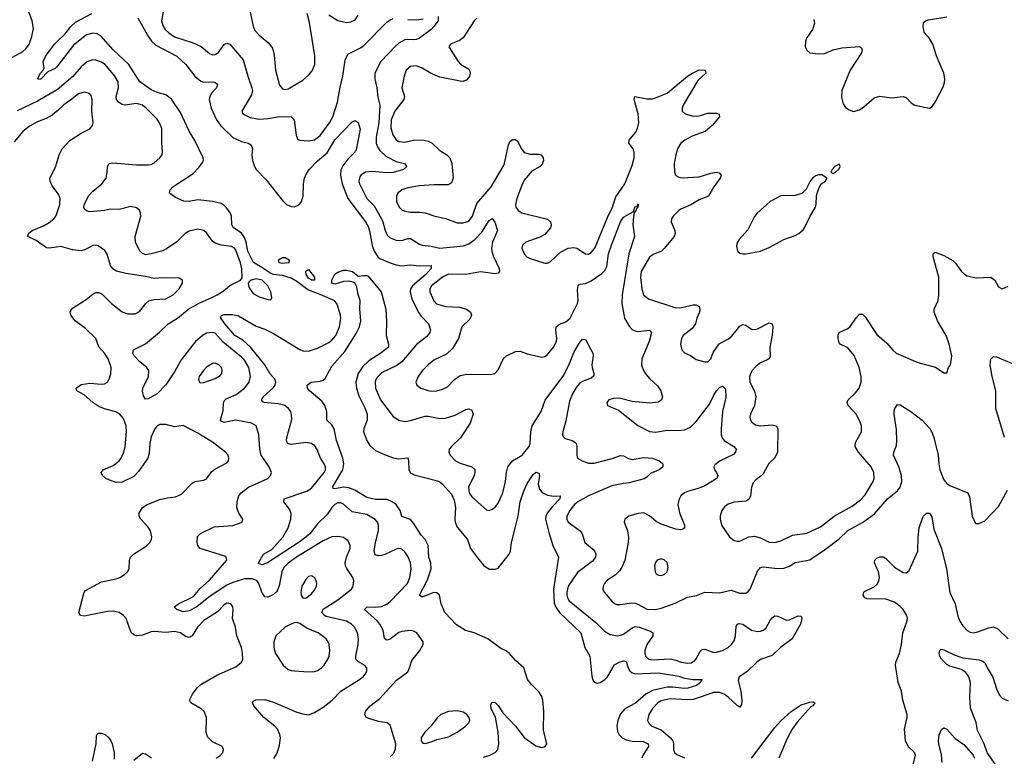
# Model space of a CAD drawing. Header units: inches. Extents: x 1834610 to 2027685, y 642842 to 774116.
# Tile 59 of 256: x 1889748 to 1896504, y 662664 to 667717. Entities that reach past the tile are written whole.
import ezdxf

# ---------------------------------------------------------------- set-up
doc = ezdxf.new("R2010")
doc.units = ezdxf.units.IN
doc.header["$MEASUREMENT"] = 0
doc.layers.add('B8686', color=7, linetype='Continuous')
doc.layers.add('B8696', color=7, linetype='Continuous')

msp = doc.modelspace()

# ---------------------------------------------------------------- linework, layer by layer
at = {"layer": 'B8686', "color": 5}
for points, elevation in [([(1889648.4, 667431.6), (1889770, 667499.6), (1889790, 667518), (1889812.8, 667550), (1889830, 667600.7), (1889842.5, 667657.5), (1889834.1, 667710), (1889810.9, 667770), (1889809.8, 667790.2), (1889837.3, 667802.7), (1889911.1, 667808.9), (1889952.6, 667827.4), (1889974.2, 667850), (1890000, 667910.8)], 360), ([(1890000, 667391.6), (1889990, 667381.6), (1889940.5, 667359.5), (1889894.8, 667310), (1889886.6, 667306.6), (1889868.7, 667310), (1889889.5, 667350.5), (1889908.7, 667370), (1889914.6, 667385.4), (1889909.2, 667430), (1889927.6, 667470), (1889986.9, 667550), (1890000, 667562.4)], 340), ([(1890000, 667232.6), (1889870, 667158.3), (1889730, 667090.5)], 360), ([(1890000, 667085.9), (1889970, 667062.5), (1889930, 667038.8), (1889870, 667015.4), (1889814.3, 666985.7), (1889768.2, 666950), (1889710, 666879.7)], 380), ([(1890000, 666538), (1889970, 666577.2), (1889956.3, 666610), (1889955.4, 666630), (1889994.8, 666710), (1890000, 666727)], 380), ([(1890000, 666156.5), (1889950, 666148.7), (1889930.9, 666150.9), (1889861.1, 666201.1), (1889802.7, 666230), (1889807, 666250), (1889832.3, 666270), (1889910, 666301.8), (1889950, 666325.9), (1889982.3, 666350), (1889996.1, 666370), (1890000, 666381.3)], 380)]:
    msp.add_lwpolyline(points, dxfattribs=dict(at, elevation=elevation))
at = {"layer": 'B8696', "color": 5}
for points, elevation in [([(1890000, 667562.4), (1890060.6, 667619.4), (1890097.4, 667670), (1890130, 667699), (1890241.8, 667758.2)], 340), ([(1890732.9, 667770), (1890721.5, 667710), (1890730, 667677.1), (1890745.8, 667650), (1890770, 667626.4), (1890810, 667600.1), (1890937.4, 667557.4), (1890992.9, 667532.9), (1891050, 667484.6), (1891070, 667476), (1891090, 667478.3), (1891110, 667490.3), (1891150, 667547.2), (1891170, 667556.1), (1891190, 667547.8), (1891282, 667442), (1891312, 667330), (1891341.2, 667250), (1891344.2, 667230), (1891339.2, 667200.8), (1891272.2, 667090), (1891278, 667070), (1891330, 667046.9), (1891390, 667034.4), (1891450, 667038.6), (1891532.8, 667052.8), (1891610.2, 667050.2), (1891630.2, 667030), (1891645.1, 666925.1), (1891655.9, 666895.9), (1891670.4, 666890.4), (1891730, 666885.2), (1891770, 666892.2), (1891810, 666923.2), (1891874.4, 667010), (1891895.9, 667050), (1891928.2, 667150), (1891946, 667254), (1891965.8, 667330), (1891980.7, 667439.3), (1891999.8, 667480.2), (1892090, 667525.2), (1892110, 667539.7), (1892270, 667701.3), (1892290, 667716.5), (1892310, 667724.3)], 360), ([(1891330.2, 667770), (1891350.2, 667670), (1891362, 667642), (1891390.3, 667610), (1891456.2, 667556.2), (1891481.6, 667521.6), (1891492.8, 667472.8), (1891504, 667370), (1891530, 667267.7), (1891550, 667243.1), (1891570, 667238.7), (1891590, 667242.6), (1891690, 667303.1), (1891730, 667335.3), (1891755, 667365), (1891772.1, 667410), (1891772.5, 667470), (1891737, 667697), (1891719.5, 667759.5)], 380), ([(1891869.6, 667749.6), (1891930, 667711.8), (1891990, 667698), (1892018.8, 667701.2), (1892050, 667716.4), (1892070, 667747.3)], 380), ([(1890559.3, 667730), (1890624.2, 667610), (1890651.6, 667570), (1890682.3, 667542.4), (1890826, 667466), (1890888.5, 667408.5), (1890950.1, 667330.1), (1890990, 667295.6), (1891010.8, 667289.2), (1891071.2, 667291.2), (1891087.3, 667287.3), (1891098.5, 667278.5), (1891104.4, 667270), (1891098.9, 667250), (1891065.6, 667214.4), (1891052.8, 667190), (1891048.4, 667170), (1891061, 667110), (1891095.2, 667035.2), (1891127.7, 666987.7), (1891209.2, 666909.2), (1891270, 666881), (1891317.3, 666870), (1891336.5, 666856.5), (1891344.9, 666830), (1891340.7, 666790), (1891345.4, 666750), (1891357.8, 666710), (1891370, 666690.3), (1891439.2, 666619.2), (1891550, 666475.6), (1891579.5, 666450), (1891610, 666434.9), (1891630, 666433.6), (1891650, 666439.1), (1891670, 666452.9), (1891682.2, 666470), (1891692.9, 666507.1), (1891695.7, 666590), (1891702.5, 666630), (1891710, 666651.7), (1891733, 666690), (1891790, 666748.4), (1891857.5, 666802.5), (1891910, 666892), (1892030, 667017.3), (1892050, 667026), (1892070, 667011), (1892084.9, 666964.9), (1892056.5, 666823.5), (1892050, 666809.6), (1891999.8, 666760.2), (1891964.9, 666715.1), (1891952.2, 666687.8), (1891948.1, 666650), (1891960.9, 666590), (1891998.3, 666490), (1892120.4, 666330), (1892138.6, 666298.6), (1892148.8, 666268.8), (1892167.2, 666167.2), (1892179.8, 666130), (1892205.5, 666090), (1892219.5, 666079.5), (1892290, 666047.8), (1892330, 666035.3), (1892370, 666029.4), (1892430, 666034.7), (1892489.4, 666029.4), (1892570.6, 666030), (1892571.1, 666010), (1892534, 665970), (1892442.8, 665890), (1892429.6, 665870), (1892426.4, 665850), (1892438.8, 665798.8), (1892486.6, 665706.6), (1892502.7, 665682.7), (1892553.8, 665630), (1892566.7, 665590), (1892562, 665570), (1892539.6, 665540.4), (1892470, 665487.9), (1892370.1, 665369.9), (1892335, 665345), (1892230, 665294.4), (1892192.4, 665250), (1892186.4, 665230), (1892189.3, 665190), (1892224.1, 665110), (1892310, 664995.3), (1892350, 664968.9), (1892390, 664959.6), (1892430, 664966.5), (1892530, 664996.5), (1892550, 664996.5), (1892630, 664980.2), (1892670, 664983.6), (1892736.9, 665003.1), (1892810, 665042), (1892830, 665046.4), (1892850, 665039.1), (1892860.3, 665010), (1892839.6, 664950), (1892772.5, 664847.5), (1892710.4, 664790), (1892694.9, 664770), (1892692.7, 664750), (1892700.4, 664730), (1892738.7, 664690), (1892770, 664674.2), (1892849.3, 664649.3), (1892870, 664630.4), (1892871.4, 664610), (1892866, 664590), (1892826.5, 664510), (1892831.5, 664470), (1892850, 664444.2), (1892950, 664354), (1892970, 664350.6), (1892990, 664358), (1893010, 664373), (1893030, 664399.3), (1893062.7, 664470), (1893082.2, 664550), (1893086.9, 664613.1), (1893096.8, 664650), (1893129.7, 664690), (1893195.8, 664730), (1893244.5, 664790), (1893250.7, 664810), (1893255.7, 664890), (1893263.5, 664930), (1893326.6, 665030), (1893354.2, 665105.8), (1893480.9, 665279.1), (1893521.3, 665358.7), (1893550, 665433.4), (1893590, 665501), (1893610, 665524.7), (1893630, 665522), (1893680.5, 665430), (1893683, 665410), (1893673.7, 665350), (1893675.3, 665330), (1893688.4, 665290), (1893686.4, 665273.6), (1893670, 665258.7), (1893610, 665234.5), (1893590, 665220.3), (1893566.3, 665193.7), (1893540.2, 665150), (1893520.1, 665099.9), (1893495.3, 664964.7), (1893473.7, 664890), (1893471.4, 664870), (1893477.5, 664857.5), (1893490, 664844.7), (1893538.8, 664830), (1893558, 664818), (1893565.5, 664810), (1893570.4, 664790.4), (1893570.4, 664730.4), (1893576.3, 664710), (1893607.3, 664690), (1893650, 664673.7), (1893690, 664675.3), (1893814, 664706), (1893870, 664727.5), (1893890, 664726), (1893925.8, 664705.8), (1893950, 664698.8), (1894030, 664712.5), (1894091, 664710), (1894136, 664690), (1894155.5, 664675.5), (1894161, 664670), (1894161, 664650), (1894136, 664630), (1894075.9, 664604.1), (1894050, 664577.6), (1894033, 664567), (1893930, 664539.8), (1893890, 664535.9), (1893810, 664518.5), (1893650, 664451.7), (1893577.8, 664410), (1893554.5, 664390), (1893522, 664350), (1893501.3, 664310), (1893501.5, 664290), (1893510.3, 664270), (1893592.4, 664210), (1893606.7, 664190), (1893626, 664130), (1893690, 664077.6), (1893700.2, 664050), (1893697.7, 664030), (1893677.9, 664002.1), (1893574.3, 663925.7), (1893511.9, 663830), (1893502.3, 663790), (1893502.3, 663770), (1893506, 663750), (1893518.2, 663730), (1893700.6, 663580.6), (1893761.4, 663521.4), (1893800.3, 663500.3), (1893848.8, 663491.2), (1893870, 663494.7), (1893890, 663502), (1893950, 663545.4), (1893970, 663553.4), (1893998, 663550), (1894079.7, 663519.7), (1894092.2, 663510), (1894091.7, 663490), (1894050, 663431.1), (1894036.3, 663390), (1894036.3, 663370), (1894042.6, 663350), (1894063.1, 663330), (1894090, 663325.7), (1894211.4, 663331.4), (1894250, 663324), (1894290, 663308.6), (1894330, 663301.8), (1894354.7, 663305.3), (1894379.5, 663320.5), (1894390, 663332.2), (1894416.5, 663383.5), (1894430, 663397.4), (1894450, 663398), (1894510, 663376.3), (1894530, 663377.1), (1894570, 663388.8), (1894610, 663410.2), (1894631.7, 663430), (1894650, 663456.4), (1894659.1, 663490), (1894664.8, 663555.2), (1894670.9, 663569.1), (1894684.2, 663575.8), (1894710, 663571.2), (1894770, 663528.6), (1894810, 663520.9), (1894830, 663522.5), (1894851, 663529), (1894870, 663544.9), (1894899.6, 663600.4), (1894910, 663614.4), (1894930, 663626.7), (1894950, 663625.3), (1895010, 663598.5), (1895030, 663599), (1895090, 663628), (1895110, 663624.7), (1895114, 663610), (1895106, 663570), (1895048.9, 663470), (1894968.9, 663410), (1894910, 663354.7), (1894830, 663327), (1894805.5, 663310), (1894737.7, 663242.3), (1894685.7, 663210), (1894676.7, 663183.3), (1894695.9, 663110), (1894703.1, 663050), (1894700.4, 663019.6), (1894690, 663001.2), (1894670, 663012), (1894610, 663069.8), (1894581.3, 663090), (1894550, 663102.2), (1894510, 663101.9), (1894370, 663054), (1894330, 663051.4), (1894210, 663057.3), (1894150, 663043.4), (1894125.8, 663030), (1894090, 662991.1), (1894064.9, 662950), (1894056.5, 662910), (1894064.9, 662890), (1894084.9, 662870), (1894150, 662845.1), (1894214.2, 662790), (1894229.2, 662770), (1894233.9, 662753.8), (1894233.8, 662710), (1894240.4, 662690), (1894256.9, 662676.9), (1894310, 662652.4)], 340), ([(1892618, 667738), (1892618.8, 667710), (1892590.4, 667670), (1892570.3, 667650), (1892490, 667591.1), (1892470, 667581), (1892450, 667578), (1892410, 667582), (1892390, 667578.3), (1892350, 667555.6), (1892325.5, 667534.5), (1892225.2, 667430), (1892185.2, 667350), (1892185, 667310), (1892198.4, 667250), (1892205, 667185), (1892219.5, 667130), (1892213.1, 667010), (1892193.3, 666910), (1892193.4, 666870), (1892200.5, 666850), (1892219.8, 666819.8), (1892260.8, 666780.8), (1892330, 666743.7), (1892387.7, 666730), (1892403.1, 666710), (1892380.4, 666690), (1892310, 666667.9), (1892270, 666665.5), (1892165, 666675), (1892120.5, 666670), (1892090, 666653.5), (1892080.6, 666639.4), (1892075, 666610), (1892079.7, 666590), (1892130, 666490.2), (1892179.5, 666439.5), (1892230.9, 666350), (1892240.4, 666330), (1892255.8, 666270), (1892270, 666238.5), (1892290, 666219.7), (1892330, 666203.5), (1892370, 666202.3), (1892410, 666215.6), (1892430, 666216.5), (1892490, 666177.5), (1892510, 666170.2), (1892570, 666163.5), (1892630, 666150.1), (1892794, 666166), (1892830, 666178.9), (1892870.7, 666209.3), (1892919.7, 666260.3), (1892970, 666338.7), (1892990, 666352.7), (1893007.9, 666327.9), (1893026, 666270), (1892992.2, 666190), (1892985, 666150), (1892987, 666130), (1892997.2, 666097.2), (1893037.4, 666010), (1893039.3, 665990), (1893030, 665978), (1893010, 665974.3), (1892910, 665987.5), (1892810, 665969.1), (1892690, 665971), (1892648.2, 665950), (1892572.6, 665890), (1892562, 665870), (1892562.4, 665850), (1892588.7, 665788.7), (1892607.8, 665767.8), (1892671, 665750), (1892764.4, 665744.4), (1892790, 665738.9), (1892814.4, 665730), (1892842, 665710), (1892848.8, 665690), (1892837.1, 665662.9), (1892782.6, 665610), (1892758.5, 665530), (1892717.7, 665462.3), (1892676.7, 665423.3), (1892590, 665382), (1892550.3, 665350), (1892512, 665310), (1892481.7, 665270), (1892467, 665230), (1892473, 665210), (1892500.7, 665190), (1892550, 665172.9), (1892570, 665169.2), (1892610, 665171.3), (1892650, 665181.6), (1892682.8, 665197.2), (1892730.7, 665249.3), (1892770, 665275.6), (1892815.7, 665284.3), (1892976.9, 665283.1), (1893008.7, 665290), (1893030, 665314.8), (1893067.4, 665392.6), (1893088.8, 665411.2), (1893150, 665441.1), (1893182, 665442), (1893230, 665424.9), (1893330, 665402.4), (1893350, 665406), (1893370, 665420.4), (1893410, 665470.3), (1893430.6, 665510), (1893434.5, 665530), (1893426.6, 665590), (1893429.2, 665610.8), (1893451.3, 665628.7), (1893494.8, 665645.2), (1893524.8, 665670), (1893575.7, 665770), (1893580.2, 665790), (1893575.7, 665864.3), (1893579.7, 665890), (1893590, 665902), (1893630, 665907.1), (1893670, 665925.4), (1893743.2, 665976.8), (1893763.5, 665996.5), (1893776.7, 666023.3), (1893789.1, 666110), (1893807.9, 666170), (1893870, 666330.3), (1893890, 666362.3), (1893959.3, 666400.7), (1893970, 666436), (1893986, 666434), (1893986, 666446), (1893990.8, 666450.8), (1893990, 666429), (1893979.6, 666420.4), (1893970, 666395.3), (1893962, 666398), (1893964.7, 666390), (1893958.4, 666370), (1893955.2, 666310), (1893967.1, 666230), (1893928.1, 666110), (1893881.6, 665830), (1893879.4, 665770), (1893897.8, 665670), (1893930, 665614.9), (1893950, 665592.2), (1893970, 665581.7), (1893990, 665579), (1894070, 665587.7), (1894083.8, 665570), (1894067.9, 665510), (1894016.5, 665390), (1894013.6, 665350), (1894027.7, 665310), (1894044.9, 665284.9), (1894070, 665255.3), (1894125.1, 665205.1), (1894148.2, 665170), (1894159.3, 665130), (1894151.5, 665108.5), (1894130, 665093.6), (1894070, 665086.2), (1893950, 665097.7), (1893870, 665118.7), (1893830, 665121.6), (1893790, 665109), (1893777.3, 665090), (1893781, 665070), (1893857.7, 665037.7), (1893990, 664932), (1894070, 664891.8), (1894110, 664888.4), (1894190, 664901.7), (1894270, 664897.6), (1894310, 664903.5), (1894350, 664920.7), (1894390, 664961.3), (1894480.3, 665079.7), (1894510, 665141.3), (1894530, 665171.7), (1894550, 665193.7), (1894570, 665203.8), (1894590, 665184.7), (1894593.8, 665126.2), (1894571, 665030), (1894560.2, 664910), (1894561.2, 664870), (1894568, 664848), (1894582.6, 664830), (1894648.4, 664790), (1894663.8, 664770), (1894659.3, 664750), (1894644.9, 664735.1), (1894553.4, 664690), (1894517.6, 664662.4), (1894510.5, 664650), (1894514.9, 664630), (1894530.2, 664610.2), (1894537.6, 664590), (1894530.4, 664570), (1894450, 664520.3), (1894410, 664503.1), (1894330, 664480.3), (1894308.5, 664470), (1894284.6, 664450), (1894272.1, 664427.9), (1894263.6, 664390), (1894274.7, 664334.7), (1894310.4, 664250), (1894310.3, 664229.7), (1894299, 664221), (1894283, 664217), (1894250, 664222.2), (1894150, 664256.5), (1894115.3, 664275.3), (1894070, 664314.5), (1894030, 664332.9), (1893991.3, 664330), (1893950, 664318.5), (1893927.3, 664310), (1893900.7, 664290), (1893894.9, 664270), (1893918.9, 664210), (1893924.1, 664164.1), (1893922.3, 664130), (1893900.2, 664010), (1893879, 663961), (1893863.1, 663936.9), (1893832.6, 663907.4), (1893777.6, 663870), (1893759.5, 663850), (1893750.3, 663830), (1893748.7, 663810), (1893757.6, 663790), (1893810, 663727), (1893830, 663711.8), (1893846, 663706), (1893870, 663704), (1893944.4, 663715.6), (1893970, 663715), (1893990, 663708.4), (1894050, 663673.7), (1894110, 663671.8), (1894150, 663680.6), (1894245.7, 663714.3), (1894330, 663756.1), (1894392.1, 663767.9), (1894450, 663788.9), (1894550, 663784.3), (1894630, 663802.8), (1894690, 663783.9), (1894730, 663783.6), (1894746.7, 663793.3), (1894759.7, 663810), (1894810, 663933.4), (1894830, 663958.7), (1894850, 663962.8), (1894948.5, 663951.5), (1894990, 663954), (1895030, 663969), (1895070, 663992.8), (1895170, 664012.4), (1895276.2, 664083.8), (1895370, 664156.5), (1895430, 664212.1), (1895531.7, 664268.3), (1895613.5, 664326.5), (1895702.7, 664430), (1895770, 664485.3), (1895789.9, 664510.1), (1895801.5, 664550), (1895797.8, 664590), (1895779.3, 664650), (1895744, 664730), (1895746.3, 664750), (1895763.9, 664796.1), (1895766.6, 664830), (1895764.6, 664904.6), (1895747.1, 665010), (1895748.2, 665030), (1895752, 665050), (1895770, 665077.3), (1895790, 665075.5), (1895863.1, 665030), (1895940.4, 664970), (1895992.5, 664912.5), (1896007.8, 664887.8), (1896018.2, 664858.2), (1896051, 664731), (1896053.8, 664670), (1896061, 664630), (1896090, 664559.5), (1896110, 664534.9), (1896130, 664521.2), (1896252.7, 664470), (1896264.8, 664444.8), (1896283.8, 664310), (1896304.9, 664264.9), (1896310, 664260.7), (1896330, 664260.4), (1896370, 664279.6), (1896463.4, 664376.6), (1896526.4, 664490)], 360), ([(1892887.4, 667730), (1892866.5, 667710), (1892790, 667593.3), (1892764.9, 667575), (1892704, 667550), (1892693.4, 667530), (1892756, 667430), (1892772.7, 667412.7), (1892822.9, 667382.9), (1892834.9, 667370), (1892837.6, 667350), (1892833.4, 667330), (1892815.9, 667304.1), (1892790, 667293), (1892770, 667294.5), (1892630, 667323), (1892570, 667347.1), (1892510, 667384.7), (1892470, 667400.3), (1892430, 667395.3), (1892399.6, 667370), (1892384.7, 667330), (1892370.2, 667250), (1892387.7, 667190), (1892382.6, 667170), (1892321.6, 667090), (1892295.9, 667030), (1892295.3, 666975.3), (1892307.5, 666927.5), (1892330, 666892.8), (1892350, 666880.2), (1892390, 666877.7), (1892450, 666889.4), (1892510, 666891.6), (1892550, 666884.6), (1892578.3, 666870), (1892630, 666818.9), (1892678.4, 666790), (1892699, 666770), (1892712.8, 666730), (1892721.8, 666630), (1892710, 666597.6), (1892690, 666583.5), (1892590, 666583.7), (1892490, 666576.2), (1892410, 666562.4), (1892370.6, 666550), (1892344.9, 666530), (1892333.7, 666510), (1892334.3, 666470), (1892351.7, 666430), (1892370, 666412.9), (1892390, 666402.8), (1892430, 666395.5), (1892490, 666397.2), (1892530, 666392.6), (1892590, 666371.6), (1892670, 666352.9), (1892750, 666323.6), (1892790, 666323.2), (1892830, 666334.6), (1892855.5, 666370), (1892884.4, 666455.6), (1892981.7, 666570), (1893066.2, 666710), (1893074, 666730), (1893098.7, 666850), (1893110, 666880.5), (1893130, 666895.8), (1893150, 666895.8), (1893163.8, 666883.8), (1893190.3, 666830), (1893210, 666806.5), (1893250, 666794.4), (1893310, 666794.3), (1893326, 666790), (1893338.9, 666770), (1893342.6, 666750), (1893330, 666720.7), (1893319.3, 666710), (1893261.7, 666678.3), (1893210, 666615.6), (1893190, 666575.8), (1893158.3, 666490), (1893149.4, 666450), (1893151.3, 666430), (1893167, 666407.1), (1893192.4, 666392.4), (1893368.3, 666348.3), (1893390, 666330.4), (1893394.4, 666310), (1893390, 666289.6), (1893350, 666242.6), (1893316.1, 666223.9), (1893220.5, 666190), (1893198.4, 666170), (1893194, 666150), (1893210.4, 666110), (1893228.4, 666090), (1893250, 666078.9), (1893350, 666047.7), (1893370, 666047.3), (1893390, 666059.1), (1893458.5, 666121.5), (1893511.6, 666148.4), (1893550, 666154.2), (1893570, 666149.1), (1893630, 666110.4), (1893650, 666108.4), (1893670, 666119.5), (1893693.3, 666150), (1893780.3, 666359.7), (1893815, 666430), (1893837.8, 666502.2), (1893898.9, 666590), (1893950, 666717.1), (1893963.7, 666770), (1893965.2, 666805.2), (1893956.8, 666830), (1893928.2, 666870), (1893929.7, 666890), (1893974.4, 666945.6), (1893987.1, 666972.9), (1893995.2, 667010), (1893990.5, 667070.5), (1893964, 667170), (1893969.2, 667190), (1894050, 667174), (1894090, 667175), (1894110, 667180.7), (1894190, 667212.9), (1894329.6, 667330), (1894363.7, 667350), (1894410, 667372.4), (1894451.3, 667370), (1894454.8, 667350), (1894401.2, 667298.8), (1894300.9, 667130), (1894293.7, 667110), (1894293.4, 667090), (1894314.8, 667070), (1894370, 667056), (1894410, 667056.9), (1894470, 667076.1), (1894530, 667075.3), (1894546, 667070), (1894550.6, 667050), (1894498.3, 666990), (1894450.2, 666950), (1894363, 666917), (1894311.2, 666890), (1894284, 666870), (1894261.6, 666830), (1894250.2, 666790), (1894239.7, 666730), (1894240.2, 666670), (1894250, 666647.4), (1894270, 666635.8), (1894292.5, 666632.5), (1894410, 666639.8), (1894490, 666664.2), (1894526, 666670), (1894546.7, 666666.7), (1894561.6, 666650), (1894553.4, 666630), (1894510.1, 666569.9), (1894474.3, 666505.7), (1894410, 666481.8), (1894352.9, 666447.1), (1894290, 666419.7), (1894270, 666408), (1894232.2, 666370), (1894219.3, 666350), (1894217.6, 666330), (1894243.2, 666270), (1894246, 666250), (1894238.2, 666230), (1894170, 666146.3), (1894151, 666129), (1894094.3, 666105.7), (1894070, 666088.4), (1894011.9, 665990), (1894008.6, 665950), (1894017.8, 665870), (1894027.9, 665830), (1894062.2, 665802.2), (1894250, 665741.2), (1894290, 665741.6), (1894370, 665760.8), (1894390, 665761.1), (1894410.2, 665750.2), (1894414, 665730), (1894411.3, 665710), (1894394.4, 665670), (1894384.7, 665630), (1894361.7, 665598.3), (1894299.6, 665550), (1894289, 665530), (1894282.6, 665490), (1894291.7, 665451.7), (1894310, 665430.5), (1894350, 665413.4), (1894390, 665386.3), (1894450, 665368.8), (1894470, 665368.8), (1894490, 665390.6), (1894506.2, 665433.8), (1894546.9, 665493.1), (1894612.1, 665527.9), (1894633.4, 665546.6), (1894690, 665613.7), (1894710, 665626.4), (1894730, 665622.4), (1894770, 665594.3), (1894790, 665591.3), (1894810, 665597.2), (1894890, 665637.6), (1894910.3, 665630.3), (1894914.9, 665610), (1894912, 665552.1), (1894894.4, 665470), (1894896.4, 665403.6), (1894889.2, 665390.8), (1894877.4, 665382.6), (1894830, 665362.8), (1894800.3, 665339.7), (1894771.7, 665308.3), (1894755.2, 665270), (1894757.2, 665230), (1894788.8, 665168.8), (1894798.3, 665130), (1894790.8, 665069.2), (1894762, 665010), (1894758.7, 664990), (1894762, 664970), (1894770, 664958), (1894797.8, 664937.8), (1894831.3, 664931.3), (1894910, 664938.2), (1894939.3, 664930), (1894950.2, 664910), (1894947.2, 664750), (1894930, 664711.6), (1894887.9, 664672.1), (1894850, 664602.6), (1894834.1, 664585.9), (1894798.6, 664561.4), (1894779.8, 664540.2), (1894768.4, 664510), (1894762.2, 664450), (1894752.1, 664427.9), (1894730, 664413.1), (1894650, 664407.4), (1894610, 664393.5), (1894584.7, 664375.3), (1894565.3, 664350), (1894554.3, 664310), (1894554.3, 664290), (1894564.2, 664250), (1894618, 664170), (1894650, 664144.4), (1894670, 664138.7), (1894690, 664140.3), (1894750.7, 664169.3), (1894790, 664174), (1894830, 664161.5), (1894890, 664132), (1894930, 664130.2), (1894970, 664141.1), (1895050, 664179.7), (1895150, 664195), (1895242.1, 664237.9), (1895337.2, 664310), (1895459.9, 664379.9), (1895517.5, 664422.5), (1895550, 664458.5), (1895604.4, 664550), (1895610.7, 664570), (1895609.8, 664610), (1895589.8, 664650), (1895503.5, 664750), (1895480.3, 664790), (1895483.4, 664816.6), (1895524.4, 664890), (1895523.5, 664930), (1895516, 664956), (1895489, 665009), (1895433, 665070), (1895425.1, 665090), (1895433.7, 665110), (1895483, 665157), (1895507.8, 665190), (1895521.6, 665230), (1895521.1, 665270), (1895508.2, 665330), (1895472.9, 665412.9), (1895430, 665465.1), (1895373.3, 665493.3), (1895362.8, 665530), (1895364, 665556), (1895370, 665570.3), (1895430, 665598.7), (1895447.1, 665612.9), (1895490, 665674.9), (1895510, 665696.4), (1895530, 665697.1), (1895550, 665679.3), (1895630, 665557.4), (1895698.5, 665498.5), (1895738.9, 665450), (1895762, 665430), (1895910, 665366), (1896032.7, 665332.7), (1896090, 665294), (1896110, 665294), (1896122, 665330), (1896134, 665350), (1896143.7, 665410), (1896125.6, 665490), (1896104.2, 665550), (1896046.3, 665650), (1896022.4, 665710), (1896022.4, 665730), (1896049.8, 665790.2), (1896055.1, 665830), (1896054.8, 665950), (1896016.3, 666090), (1896016, 666110), (1896021.6, 666118.4), (1896030, 666122), (1896090, 666099.5), (1896150, 666065.3), (1896170, 666046.4), (1896210, 665988.5), (1896230, 665970.4), (1896250, 665960.3), (1896310, 665947), (1896411, 665950), (1896438, 665930), (1896464.4, 665884.4), (1896490, 665870.8), (1896530, 665888)], 380), ([(1892410, 667717.9), (1892470, 667715.5), (1892516.2, 667723.8)], 360), ([(1895197.2, 667717.2), (1895200.7, 667690), (1895187.7, 667650), (1895146.9, 667590), (1895140.2, 667570), (1895137.6, 667530), (1895150, 667507.3), (1895170, 667490.4), (1895230, 667481.7), (1895270, 667485.8), (1895330, 667510.2), (1895390, 667524.7), (1895510, 667531.8), (1895523.8, 667523.8), (1895528.4, 667510), (1895523.6, 667490), (1895445.8, 667370), (1895390.2, 667230), (1895385.7, 667185.7), (1895399.1, 667139.1), (1895414.9, 667114.9), (1895438.4, 667098.4), (1895470, 667088), (1895510, 667098), (1895540.7, 667119.3), (1895610, 667181.1), (1895650, 667191.4), (1895730, 667179.7), (1895810.3, 667190.3), (1895830, 667182), (1895865.5, 667145.5), (1895890, 667130.5), (1895990, 667110.7), (1896010, 667121), (1896029.7, 667150.3), (1896084.2, 667255.8), (1896094.5, 667285.5), (1896096.4, 667310), (1896088.5, 667350), (1896038, 667470), (1896014.6, 667550), (1895990, 667588.2), (1895954.8, 667630), (1895946.4, 667670), (1895950, 667697.3), (1895962.7, 667710), (1895984.2, 667715.8), (1896110, 667736.5)], 420), ([(1892290, 662659.1), (1892314.7, 662685.3), (1892325.4, 662714.6), (1892328.3, 662750), (1892290, 662877.2), (1892270, 662893.6), (1892210, 662903.1), (1892142.5, 662922.5), (1892126, 662930), (1892115.1, 662950), (1892120.7, 662970), (1892150, 663008), (1892218.9, 663061.1), (1892332.9, 663187.1), (1892410, 663243.1), (1892423.5, 663270), (1892438, 663322), (1892494, 663390), (1892515.1, 663430), (1892515.1, 663450), (1892472, 663510), (1892450, 663523), (1892430, 663525.7), (1892370, 663521), (1892350, 663512.1), (1892290, 663467.6), (1892270, 663459.7), (1892262, 663462), (1892251.1, 663471.1), (1892240.7, 663530), (1892218.4, 663570), (1892202.9, 663590), (1892112.8, 663670), (1892130.9, 663689.1), (1892190, 663687.5), (1892230, 663692.5), (1892270, 663709.3), (1892290, 663724.7), (1892408.9, 663850), (1892425.7, 663890), (1892432.8, 663950), (1892428.9, 663990), (1892413.2, 664033.2), (1892390, 664066), (1892370, 664084.2), (1892350, 664088.2), (1892330, 664085.4), (1892252.3, 664047.7), (1892230, 664041.2), (1892210, 664039.2), (1892186.1, 664046.1), (1892180.3, 664070), (1892189.2, 664130.8), (1892209.8, 664210), (1892209.8, 664250), (1892203.5, 664270), (1892187.2, 664287.1), (1892130, 664322.3), (1892030, 664341), (1891970, 664394.2), (1891950, 664403.5), (1891930, 664401.5), (1891910, 664390.6), (1891889.4, 664370), (1891856.4, 664323.6), (1891790, 664257.9), (1891737.5, 664190), (1891679.1, 664140.9), (1891448.7, 663990), (1891410, 663976.8), (1891386.9, 663986.9), (1891385.6, 663990), (1891419.8, 664050), (1891478.3, 664081.7), (1891552.5, 664167.5), (1891589.9, 664230), (1891607.3, 664290), (1891611.2, 664330), (1891599.1, 664359.1), (1891560.9, 664410), (1891563.5, 664430), (1891717.4, 664482.6), (1891750, 664502.4), (1891837.7, 664610), (1891845.3, 664630), (1891845, 664650), (1891837.8, 664670), (1891812.1, 664710), (1891788.8, 664768.8), (1891772.5, 664792.5), (1891749.8, 664809.8), (1891710, 664817.1), (1891610, 664802.4), (1891586, 664810), (1891579.2, 664830), (1891580.8, 664850), (1891614.5, 664974.5), (1891613.5, 665010), (1891607.1, 665030), (1891592.8, 665050), (1891567.3, 665070), (1891522.1, 665082.1), (1891426, 665090), (1891415.5, 665095.5), (1891406, 665110), (1891419.3, 665130), (1891490, 665192.9), (1891501.1, 665210), (1891504.6, 665230), (1891497.8, 665250), (1891465, 665290), (1891428.7, 665348.7), (1891331.1, 665471.1), (1891277.7, 665517.7), (1891223.7, 665550), (1891154.5, 665630), (1891125.8, 665674.2), (1891132.3, 665687.7), (1891150, 665693.7), (1891210, 665693.4), (1891250, 665686), (1891370, 665615), (1891430, 665593.2), (1891490, 665563.2), (1891670, 665453.4), (1891690, 665444.2), (1891730, 665442.6), (1891790, 665462.8), (1891870, 665503.5), (1891890, 665517.6), (1891917, 665550), (1891942, 665610), (1891950.7, 665670), (1891948.3, 665691.7), (1891923.1, 665770), (1891907.8, 665787.8), (1891895, 665795), (1891810, 665832.5), (1891723.7, 665863.7), (1891650, 665919.9), (1891610, 665943.4), (1891550, 665961.5), (1891490, 665967.9), (1891470, 665974.6), (1891410, 666017.1), (1891351, 666051), (1891312.1, 666130), (1891301.2, 666190), (1891290, 666221.8), (1891270, 666252.8), (1891212.1, 666292.1), (1891203.4, 666310), (1891200.7, 666370), (1891194.7, 666390), (1891170, 666424.1), (1891150, 666443.2), (1891130, 666455), (1891070, 666470.6), (1890970, 666480.6), (1890910, 666469), (1890872.9, 666472.9), (1890816.1, 666496.1), (1890782, 666522), (1890775.1, 666530), (1890779.5, 666550), (1890799.5, 666570), (1890937.4, 666662.6), (1890977.9, 666702.1), (1891002.7, 666737.3), (1891008.2, 666750), (1891007.4, 666770), (1890950, 666887.1), (1890911.4, 666951.4), (1890850, 667079.2), (1890790, 667171.7), (1890750, 667202.2), (1890690, 667218.5), (1890650, 667236.7), (1890571.6, 667290), (1890496.6, 667410), (1890389.1, 667510), (1890305.2, 667605.2), (1890279.1, 667619.1), (1890250, 667623.9), (1890207, 667613), (1890116.8, 667543.2), (1890010, 667401.6), (1890000, 667391.6)], 340), ([(1891491.8, 662648.2), (1891515.4, 662684.6), (1891530, 662741), (1891536.4, 662790), (1891533.1, 662813.1), (1891517.3, 662850), (1891498.3, 662870), (1891422.4, 662930), (1891353.6, 663010), (1891344.5, 663030), (1891350, 663041), (1891368.5, 663051.6), (1891430, 663054.3), (1891490, 663036.1), (1891650, 662966.3), (1891690, 662954), (1891730, 662948.5), (1891770, 662963.7), (1891830, 663001.7), (1891891.2, 663050), (1891951.3, 663110), (1892079.7, 663190), (1892103.5, 663210), (1892124.1, 663235.9), (1892129.7, 663250), (1892129.7, 663270), (1892113.3, 663290), (1892071.5, 663311.5), (1892055.1, 663330), (1892054.2, 663350), (1892069.8, 663429.8), (1892072.8, 663470), (1892064.5, 663510), (1892044.8, 663550), (1892025.4, 663570), (1891990, 663589.8), (1891850, 663623.8), (1891838.2, 663630), (1891821.8, 663650), (1891830, 663672.6), (1891930, 663736.6), (1892023.5, 663810), (1892036.9, 663830), (1892040.4, 663870), (1892033.7, 663890), (1891992.1, 663952.1), (1891983.9, 663970), (1891982, 663990), (1891989.2, 664030.8), (1892014.5, 664090), (1892015.1, 664110), (1892001.5, 664141.5), (1891970, 664164.7), (1891930, 664172), (1891890, 664168.9), (1891830, 664141.8), (1891647.5, 664030), (1891590, 663989.1), (1891561.2, 663958.8), (1891545.9, 663930), (1891527.8, 663832.2), (1891516.8, 663803.2), (1891510, 663791.2), (1891490, 663774.7), (1891450, 663755.8), (1891430, 663756.9), (1891424.5, 663764.5), (1891410, 663789.6), (1891389.2, 663849.2), (1891374.8, 663870), (1891342.3, 663882.3), (1891290, 663882.2), (1891210, 663856.6), (1891164.9, 663835.1), (1891045, 663755), (1890963.5, 663690), (1890910, 663661.3), (1890870, 663654.8), (1890825.2, 663670), (1890808.7, 663690), (1890838, 663710), (1890939.6, 663760.4), (1890985.7, 663814.3), (1891050, 663871.2), (1891169.3, 664010), (1891164, 664030), (1891155.6, 664035.6), (1890985.2, 664090), (1890969.6, 664109.6), (1890964.5, 664130), (1890968.2, 664171.8), (1890987.6, 664192.4), (1891082, 664238), (1891210, 664247.6), (1891274, 664270), (1891279, 664290), (1891251.1, 664331.1), (1891237.7, 664370), (1891239.8, 664410), (1891252.4, 664450), (1891266.6, 664470), (1891318, 664510), (1891449.6, 664570), (1891469.6, 664590), (1891476.2, 664610), (1891460.4, 664650), (1891405.3, 664730), (1891396, 664770), (1891388.9, 664868.9), (1891369.6, 664930), (1891337.2, 664950), (1891230, 664970.6), (1891150, 664952.6), (1891130, 664962.9), (1891126.2, 664970), (1891143.3, 665036.7), (1891146.3, 665090), (1891154.1, 665105.9), (1891164.9, 665115.1), (1891234, 665146), (1891290.8, 665190), (1891321.4, 665230), (1891331.5, 665270), (1891319.2, 665330), (1891290, 665381.1), (1891270, 665402.4), (1891144.4, 665504.4), (1891090, 665566.3), (1891070, 665572.1), (1891030, 665565.7), (1891001.3, 665550), (1890955, 665510), (1890855.8, 665384.2), (1890810, 665300.4), (1890750, 665211.5), (1890690, 665149.7), (1890630, 665115.1), (1890610, 665114), (1890596.6, 665136.6), (1890589.6, 665169.6), (1890591.8, 665190), (1890631.1, 665270), (1890633, 665310), (1890620.7, 665330), (1890571.5, 665370), (1890534, 665410), (1890524.2, 665430), (1890528.6, 665451.4), (1890610, 665492.2), (1890707.3, 665572.7), (1890766.9, 665630), (1890830, 665669.4), (1890907.7, 665732.3), (1890984.4, 665775.6), (1891066.2, 665810), (1891102.3, 665830), (1891144.7, 665855.3), (1891190, 665894), (1891262.7, 665930), (1891273.6, 665946.4), (1891272.8, 666007.2), (1891262.1, 666050), (1891230, 666135.8), (1891220.8, 666150), (1891201.7, 666161.7), (1891130.5, 666170.5), (1891090, 666183.7), (1891070, 666198.2), (1891030, 666254.3), (1891010, 666271.1), (1890970, 666280.4), (1890910, 666265.1), (1890883.1, 666250), (1890826.4, 666193.6), (1890755.5, 666144.5), (1890730, 666132.2), (1890650.1, 666109.9), (1890610, 666104.8), (1890590, 666112.4), (1890570, 666132.8), (1890541.6, 666190), (1890540.9, 666230), (1890578.3, 666370), (1890576.8, 666390), (1890568.7, 666410), (1890550, 666426.8), (1890510, 666436.4), (1890430, 666415.9), (1890370, 666416.3), (1890330, 666408.4), (1890230, 666399.7), (1890210, 666403.5), (1890195.1, 666415.1), (1890188.3, 666430), (1890190.9, 666450), (1890222, 666510), (1890250, 666541.5), (1890311.9, 666590), (1890339.8, 666630), (1890348.4, 666670), (1890349.7, 666710.3), (1890361.2, 666730), (1890385.7, 666734.3), (1890550, 666721.6), (1890630, 666720.2), (1890650, 666724), (1890670, 666735.3), (1890709.8, 666770.2), (1890724.7, 666790), (1890728.4, 666810), (1890722.4, 666870), (1890723.5, 666970), (1890706.8, 667010), (1890690, 667033.5), (1890615.1, 667110), (1890590, 667129.7), (1890550, 667141.4), (1890470, 667130.8), (1890450, 667135.5), (1890426.6, 667150), (1890412.8, 667170), (1890409.8, 667190), (1890426.5, 667250), (1890422.8, 667290), (1890400.9, 667330), (1890335.1, 667410), (1890310, 667426.2), (1890270, 667440.3), (1890250, 667440.8), (1890210, 667426.8), (1890170, 667392.8), (1890111.9, 667328.1), (1890004.7, 667235.3), (1890000, 667232.6)], 360), ([(1890000, 666727), (1890019.3, 666790), (1890038.3, 666830), (1890092.5, 666887.5), (1890170, 666939.5), (1890230, 666968.4), (1890247.3, 666990), (1890252.8, 667010), (1890241.7, 667090), (1890245.1, 667170), (1890237.3, 667197.2), (1890226, 667210), (1890190, 667219.7), (1890150, 667207.1), (1890096.3, 667163.7), (1890050, 667133.8), (1890010, 667093.7), (1890000, 667085.9)], 380), ([(1890000, 666381.3), (1890023.8, 666450), (1890024.8, 666490), (1890016.4, 666516.4), (1890000, 666538)], 380), ([(1891095.3, 662650), (1891124, 662670), (1891141.2, 662690), (1891146, 662710), (1891137.2, 662730), (1891070, 662763.7), (1891036.9, 662796.9), (1891027.6, 662830), (1891029.6, 662930), (1891014.5, 662970), (1890992.7, 662990), (1890921.2, 663030), (1890912.3, 663050), (1890933.3, 663090), (1890966.4, 663133.6), (1890990, 663156.5), (1891100.3, 663219.7), (1891230, 663278), (1891269.6, 663310), (1891278.4, 663330), (1891277.6, 663370), (1891269.7, 663409.6), (1891236.9, 663490), (1891227.3, 663550), (1891207, 663610), (1891211.7, 663671.7), (1891209.4, 663690), (1891197.2, 663710), (1891170, 663714.7), (1891150, 663703.6), (1891105.1, 663654.9), (1891010, 663595.1), (1890968.1, 663550), (1890930.1, 663489.9), (1890910, 663479.8), (1890885.3, 663485.3), (1890850, 663511.1), (1890810, 663519.2), (1890750, 663513.1), (1890670, 663519.7), (1890650, 663517.2), (1890590, 663495.1), (1890550, 663491.2), (1890530, 663496.9), (1890513, 663513), (1890477.4, 663610), (1890459.6, 663630), (1890430, 663649.7), (1890390, 663659.1), (1890350, 663657.2), (1890190, 663624.7), (1890164, 663630), (1890152.7, 663650), (1890189.3, 663790), (1890198.4, 663801.6), (1890310, 663861.6), (1890410, 663881.4), (1890434.7, 663890), (1890466.6, 663910), (1890488.2, 663930), (1890499.7, 663950), (1890501.6, 664010), (1890507.6, 664030), (1890528.8, 664051.2), (1890615.3, 664104.7), (1890640.4, 664130), (1890650.9, 664150), (1890654, 664170), (1890645.6, 664210), (1890630, 664235.8), (1890578.3, 664290), (1890568.3, 664310), (1890568.3, 664331.7), (1890589.5, 664370), (1890621.2, 664390), (1890710, 664424.6), (1890762.3, 664437.8), (1890815.9, 664444.1), (1890857.5, 664462.5), (1890930, 664537), (1890950, 664548.7), (1891010, 664557.6), (1891030, 664568), (1891064.8, 664615.2), (1891085.7, 664634.3), (1891170, 664677.3), (1891180.9, 664690), (1891183.7, 664710), (1891177, 664730), (1891160.9, 664750), (1891070, 664819.7), (1890970, 664880.4), (1890870, 664932), (1890810, 664924.7), (1890750, 664939.8), (1890710, 664940.8), (1890690, 664929.7), (1890674.2, 664910), (1890650, 664854.7), (1890640.3, 664810), (1890636.9, 664743.1), (1890626.5, 664710), (1890562.7, 664617.3), (1890530, 664584.1), (1890450, 664543.8), (1890410, 664542.4), (1890370, 664554.7), (1890339.6, 664570), (1890316.2, 664590), (1890307.3, 664610), (1890320.9, 664630), (1890390, 664658.9), (1890408.4, 664671.6), (1890429.4, 664690.6), (1890445.5, 664714.5), (1890461.5, 664750), (1890471.1, 664790), (1890480.7, 664890), (1890478.6, 664930), (1890460.5, 664980.5), (1890433.1, 665013.1), (1890406.7, 665026.7), (1890330, 665046.3), (1890290, 665063.2), (1890249, 665090), (1890190, 665142.9), (1890140.7, 665170), (1890135.1, 665190), (1890170, 665215.4), (1890230, 665222.5), (1890310, 665216.8), (1890330, 665219.7), (1890349.6, 665230), (1890361.7, 665250), (1890372.5, 665287.5), (1890375.8, 665330), (1890354.6, 665390), (1890330, 665428.2), (1890290, 665473.6), (1890268.9, 665530), (1890199.2, 665599.2), (1890128, 665650), (1890097.7, 665690), (1890094.3, 665710), (1890098.5, 665721.5), (1890110, 665737), (1890203.5, 665796.5), (1890250, 665834.4), (1890270, 665844.4), (1890290, 665846.4), (1890314.3, 665834.3), (1890377.6, 665770), (1890450, 665712.4), (1890490, 665699.6), (1890540.4, 665699.6), (1890570, 665715.8), (1890613, 665770), (1890632.7, 665787.3), (1890670, 665798.5), (1890750, 665803.1), (1890800.9, 665830), (1890840.9, 665870), (1890865.2, 665910), (1890864, 665930), (1890842.7, 665942.7), (1890730, 665945.4), (1890670, 665942), (1890610, 665956.1), (1890475.2, 665975.2), (1890412, 665992), (1890387.4, 666007.4), (1890369.8, 666029.8), (1890347.3, 666107.3), (1890332.4, 666132.4), (1890285.3, 666165.3), (1890270, 666169.7), (1890250, 666168.3), (1890199.6, 666140.4), (1890170, 666131.7), (1890110, 666138.4), (1890030, 666161.1), (1890000, 666156.5)], 380), ([(1892930, 662658), (1892970, 662669.1), (1893010.7, 662689.3), (1893028, 662710), (1893035.1, 662750), (1893030.6, 662830), (1893012, 662932), (1892983.1, 662990), (1892981.6, 663018.4), (1892990, 663034), (1893010, 663033), (1893030, 663013.4), (1893062.8, 662962.8), (1893149.1, 662870), (1893210, 662793.6), (1893290, 662735.3), (1893330, 662725.3), (1893353.2, 662730), (1893365.1, 662750), (1893342.4, 662842.4), (1893344, 662970), (1893337, 663050), (1893330, 663075.1), (1893310, 663105.1), (1893257.7, 663157.7), (1893232.6, 663190), (1893206, 663270), (1893150, 663320.7), (1893107.6, 663370), (1893080.5, 663390), (1893050, 663403.9), (1892959, 663470), (1892867, 663510), (1892807.5, 663527.5), (1892745.2, 663565.2), (1892663.9, 663650), (1892639.5, 663710), (1892628.5, 663768.4), (1892610, 663786), (1892590, 663787.1), (1892570, 663781.5), (1892510, 663755.6), (1892492, 663770), (1892544.8, 663875.2), (1892570.4, 663950), (1892569.3, 663989.3), (1892555.4, 664030), (1892550.4, 664110), (1892530.4, 664150), (1892501.5, 664181.5), (1892450, 664264.1), (1892430, 664288.1), (1892370, 664308.3), (1892359.1, 664350), (1892330.4, 664390), (1892304.2, 664410), (1892270, 664426), (1892190, 664426.2), (1892130, 664438.5), (1892048.3, 664488.3), (1892005.5, 664505.5), (1891969, 664511), (1891910, 664499.4), (1891901, 664501), (1891893.7, 664510), (1891965.8, 664630), (1891972.4, 664670), (1891965.6, 664710), (1891922.3, 664830), (1891906.5, 664910), (1891890, 664937.6), (1891854.7, 664970), (1891855.5, 665030), (1891841.8, 665070), (1891821.1, 665101.1), (1891736.2, 665170), (1891722, 665190), (1891721.2, 665210), (1891748.7, 665230), (1891810, 665236.5), (1891830, 665243.1), (1891844.4, 665255.6), (1891890, 665340.2), (1891978.2, 665441.8), (1892056.9, 665563.1), (1892080.3, 665610), (1892088.2, 665650), (1892082.6, 665730), (1892083.6, 665790), (1892069.4, 665830.6), (1892062, 665882), (1892048.7, 665908.7), (1892036.4, 665916.4), (1892003.1, 665923.1), (1891970, 665922), (1891910, 665903), (1891889.2, 665910), (1891889, 665930), (1891909.3, 665970.7), (1891930, 665984.7), (1891970, 665998), (1891990, 665998), (1892030.5, 665990.5), (1892070, 665958), (1892110, 665962.8), (1892130, 665962.8), (1892138, 665958), (1892228.5, 665850), (1892260.4, 665730), (1892264.9, 665650), (1892261.6, 665550), (1892277.3, 665490), (1892277.3, 665470), (1892226.7, 665430), (1892143.8, 665376.2), (1892101.8, 665338.2), (1892069.5, 665290.5), (1892054, 665230), (1892057.6, 665190), (1892075.7, 665135.7), (1892117.4, 665050), (1892131.6, 665010), (1892132.2, 664970), (1892110, 664912.3), (1892107.8, 664890), (1892130.2, 664830), (1892150, 664796.9), (1892190, 664762.3), (1892250, 664733), (1892310, 664711.4), (1892350, 664705.5), (1892410, 664710.4), (1892416, 664690), (1892417.7, 664630), (1892430, 664607.2), (1892454.1, 664594.1), (1892613.7, 664553.7), (1892630, 664547), (1892650, 664530.4), (1892710, 664462.6), (1892730, 664421.6), (1892738.7, 664370), (1892733.9, 664290), (1892736.4, 664270), (1892750, 664236.1), (1892819.8, 664150), (1892841.7, 664090), (1892895.8, 664015.8), (1892933.3, 663973.3), (1892970, 663948.5), (1893010, 663946.4), (1893030, 663954.4), (1893107.1, 664050), (1893114.8, 664070), (1893123.2, 664130), (1893167.7, 664310), (1893181.1, 664410), (1893209.2, 664490), (1893230, 664534.9), (1893270, 664597.1), (1893290, 664612.7), (1893310, 664606), (1893314.3, 664590), (1893305.2, 664530), (1893315.3, 664495.3), (1893333.5, 664473.5), (1893370, 664454), (1893410, 664448.5), (1893456, 664450), (1893453.4, 664430), (1893402.8, 664377.2), (1893368.2, 664331.8), (1893358.1, 664310), (1893355.9, 664290), (1893377.9, 664197.9), (1893405.1, 664110), (1893445.4, 664030), (1893409.8, 663810.2), (1893414.1, 663714.1), (1893426.2, 663686.2), (1893452.5, 663650), (1893597, 663510), (1893625.6, 663410), (1893660.1, 663350), (1893673.8, 663213.8), (1893679.1, 663190), (1893690, 663172.4), (1893710, 663166.5), (1893730, 663171.1), (1893761.7, 663190), (1893780.8, 663210), (1893829.9, 663290.1), (1893861.6, 663310), (1893890, 663319.6), (1893910, 663314.9), (1893922.6, 663270), (1893933.5, 663250), (1893950, 663236.3), (1893970, 663230.1), (1894130, 663236.9), (1894270, 663213.7), (1894310, 663200.1), (1894370, 663191.7), (1894430.4, 663190), (1894420.9, 663179.1), (1894420.3, 663170), (1894391.5, 663150), (1894331.3, 663131.3), (1894310, 663129.6), (1894230, 663138.5), (1894190, 663136.9), (1894090, 663115.2), (1894043.5, 663090), (1893972.7, 663027.3), (1893899.8, 662990), (1893870, 662955.2), (1893852.1, 662910), (1893845.5, 662870), (1893850, 662834.9), (1893860.9, 662810), (1893882.2, 662790), (1893910, 662777.7), (1893950, 662768.7), (1894025.8, 662765.8), (1894060.7, 662750), (1894063.2, 662730), (1894026.2, 662673.8), (1894016.3, 662650)], 320), ([(1896506.2, 664850), (1896446.6, 665050), (1896445.1, 665170), (1896420.5, 665270), (1896408, 665350), (1896412.1, 665387.9), (1896430, 665406.8), (1896450, 665404), (1896558, 665358)], 360), ([(1895873.3, 662590), (1895895.1, 662670), (1895888.6, 662690), (1895844.8, 662730), (1895827, 662770), (1895819.8, 662850), (1895838, 662930), (1895837.2, 662950), (1895808.5, 663048.5), (1895797.7, 663110), (1895775.9, 663170), (1895756.4, 663290), (1895760.4, 663310), (1895785.4, 663370), (1895798, 663430), (1895807.6, 663510), (1895834.9, 663585.1), (1895839.4, 663610), (1895835.7, 663630), (1895810.6, 663670), (1895790, 663692.2), (1895750, 663720.6), (1895690, 663741.5), (1895563.3, 663743.3), (1895546, 663750), (1895535.1, 663770), (1895539.3, 663790), (1895544.9, 663795.1), (1895610, 663825.7), (1895632.9, 663847.1), (1895643.9, 663870), (1895646.6, 663890), (1895641.5, 663930), (1895613.6, 663990), (1895615.1, 664010), (1895630, 664023), (1895650, 664032.4), (1895671.6, 664031.6), (1895690, 664020.4), (1895750, 663961.7), (1895810, 663923.7), (1895830, 663923.1), (1895850, 663939.1), (1895909.8, 664070), (1895912.8, 664167.2), (1895920.5, 664230), (1895942.7, 664297.3), (1895950, 664311), (1895970, 664330.7), (1895990, 664330.8), (1896006.6, 664306.6), (1896021, 664221), (1896073.8, 664090), (1896107.6, 663950), (1896130, 663786.8), (1896166.3, 663710), (1896184.8, 663624.8), (1896198.4, 663590), (1896218.5, 663558.6), (1896250, 663526.4), (1896270, 663515.3), (1896290, 663511.7), (1896322.9, 663517.1), (1896394.6, 663545.4), (1896430, 663551.6), (1896458.8, 663538.8), (1896530, 663470.4)], 340), ([(1896442, 662610), (1896385.7, 662690), (1896365.6, 662750), (1896320.9, 662840.9), (1896310, 662895.4), (1896273, 662993), (1896266.9, 663070), (1896272.2, 663170), (1896261.7, 663210), (1896239.1, 663239.1), (1896210, 663259.4), (1896130, 663281.4), (1896110, 663292.4), (1896074, 663330), (1896062.6, 663350), (1896057, 663370), (1896061.2, 663390), (1896070, 663398.8), (1896090, 663394.9), (1896159.7, 663359.7), (1896219.1, 663339.1), (1896330, 663325.3), (1896357.2, 663317.2), (1896370, 663304.2), (1896385.9, 663270), (1896426.1, 663206.2), (1896450, 663127.3), (1896470, 663083), (1896490, 663063.1), (1896530, 663043.8)], 320), ([(1894768.4, 662650), (1894930, 662862.4), (1894970, 662907.2), (1895041.7, 662970), (1895110, 663016.9), (1895170, 663035.8), (1895190, 663036.3), (1895204.7, 663030), (1895190.7, 663010), (1895177.2, 663002.8), (1895082.1, 662897.9), (1895049, 662851), (1895015.5, 662790), (1894957.6, 662650)], 340), ([(1890247.8, 662630), (1890272.6, 662750), (1890275.1, 662804.9), (1890282, 662818), (1890290, 662822.8), (1890310, 662823), (1890333.1, 662813.1), (1890359.1, 662790), (1890373.4, 662770), (1890383, 662750), (1890396, 662690), (1890396, 662644)], 380), ([(1896078.5, 662621.5), (1896073.2, 662673.2), (1896054, 662750), (1896053.1, 662770), (1896057.7, 662810), (1896072.8, 662847.2), (1896090, 662858.4), (1896110, 662850.3), (1896166.3, 662786.3), (1896225.3, 662745.3), (1896291.2, 662671.2), (1896299.5, 662650)], 320), ([(1890530, 662638), (1890590, 662684.7), (1890610, 662681), (1890652.5, 662652.5)], 380)]:
    msp.add_lwpolyline(points, dxfattribs=dict(at, elevation=elevation))
for points, elevation in [([(1895370, 666726), (1895342, 666710), (1895322, 666690), (1895314, 666670), (1895330, 666662), (1895346, 666670), (1895370, 666694), (1895378, 666710)], 420), ([(1895252.5, 666652.5), (1895230, 666652.3), (1895210, 666645.2), (1895190, 666632.7), (1895171, 666610), (1895144.9, 666555.1), (1895114.7, 666525.3), (1895070, 666509.7), (1894970, 666508.2), (1894898.4, 666470), (1894808.9, 666390), (1894790, 666367.3), (1894743.8, 666276.2), (1894684.4, 666210), (1894672.7, 666190), (1894666.2, 666166.2), (1894674, 666130), (1894690, 666116.3), (1894710, 666110.4), (1894730, 666110.3), (1894830, 666129.1), (1894890, 666153.8), (1894990, 666208), (1895070, 666236.9), (1895093.6, 666250), (1895123.6, 666276.4), (1895134, 666290), (1895171.3, 666370), (1895207.6, 666430), (1895213.6, 666450), (1895216, 666510), (1895233.2, 666566.8), (1895248, 666590), (1895278, 666610), (1895286, 666630)], 420), ([(1891550, 666044.5), (1891529.1, 666049.1), (1891524.5, 666070), (1891550, 666084.4), (1891570, 666084.9), (1891596.3, 666070), (1891593.4, 666050), (1891590, 666049)], 320), ([(1891750, 665929), (1891730, 665943), (1891712.7, 665970), (1891710, 665992), (1891730, 666002.8), (1891770.8, 665950), (1891770, 665929.8)], 320), ([(1891370, 665939.7), (1891336, 665930), (1891321.3, 665918.7), (1891316.3, 665910), (1891318.4, 665890), (1891327, 665870), (1891350, 665839.5), (1891390, 665816.4), (1891450, 665797.3), (1891470, 665796), (1891477, 665810), (1891471.2, 665850), (1891450.9, 665890), (1891411.1, 665930)], 360), ([(1891090, 665359.7), (1891070, 665357.7), (1891030, 665332.8), (1891008.7, 665310), (1890979.1, 665270), (1890974, 665250), (1890981, 665230), (1890986.6, 665226.6), (1891010, 665228.5), (1891090, 665255.3), (1891123.3, 665276.7), (1891133.6, 665290), (1891136.9, 665310), (1891131.3, 665330), (1891114, 665350)], 380), ([(1894150, 664018), (1894122.8, 664010), (1894110, 663994), (1894104.4, 663970), (1894108, 663930), (1894115.5, 663915.5), (1894130, 663905.5), (1894150, 663904.4), (1894170, 663910.6), (1894189.4, 663930), (1894198.4, 663958.4), (1894190, 663993.2), (1894170, 664012)], 380), ([(1891750, 663900.7), (1891730, 663896.3), (1891710, 663877.6), (1891684.6, 663830), (1891677.1, 663790), (1891679.1, 663770), (1891690, 663751), (1891710, 663748), (1891750, 663779.3), (1891770, 663803), (1891784.2, 663830), (1891787.6, 663850), (1891782.9, 663870), (1891771.1, 663891.1)], 380), ([(1891650, 663582.7), (1891630, 663579.3), (1891590, 663562), (1891570, 663549.4), (1891504.9, 663490), (1891490.8, 663450), (1891490.9, 663409.1), (1891503, 663370), (1891556.4, 663290), (1891590, 663259.5), (1891610, 663252), (1891634, 663250), (1891730, 663243.1), (1891770, 663246.3), (1891790, 663251.8), (1891818.7, 663270), (1891837.4, 663290), (1891863.1, 663330), (1891870.8, 663350), (1891876.1, 663390), (1891872.3, 663430), (1891864.7, 663450), (1891849.6, 663470), (1891795.1, 663510), (1891721.1, 663541.1), (1891670, 663575.1)], 380), ([(1892750, 662976.1), (1892690, 662970.8), (1892638.4, 662950), (1892615.3, 662930), (1892569.2, 662870.8), (1892528.4, 662830), (1892503.1, 662790), (1892501.6, 662770), (1892513.2, 662753.2), (1892530, 662750.5), (1892570, 662763.1), (1892610, 662779.6), (1892690, 662798), (1892749.6, 662830), (1892807.3, 662870), (1892827.8, 662890), (1892835.4, 662910), (1892831.2, 662930), (1892815.1, 662950), (1892790, 662966.6)], 340)]:
    msp.add_lwpolyline(points, close=True, dxfattribs=dict(at, elevation=elevation))

doc.saveas('drawing.dxf')
